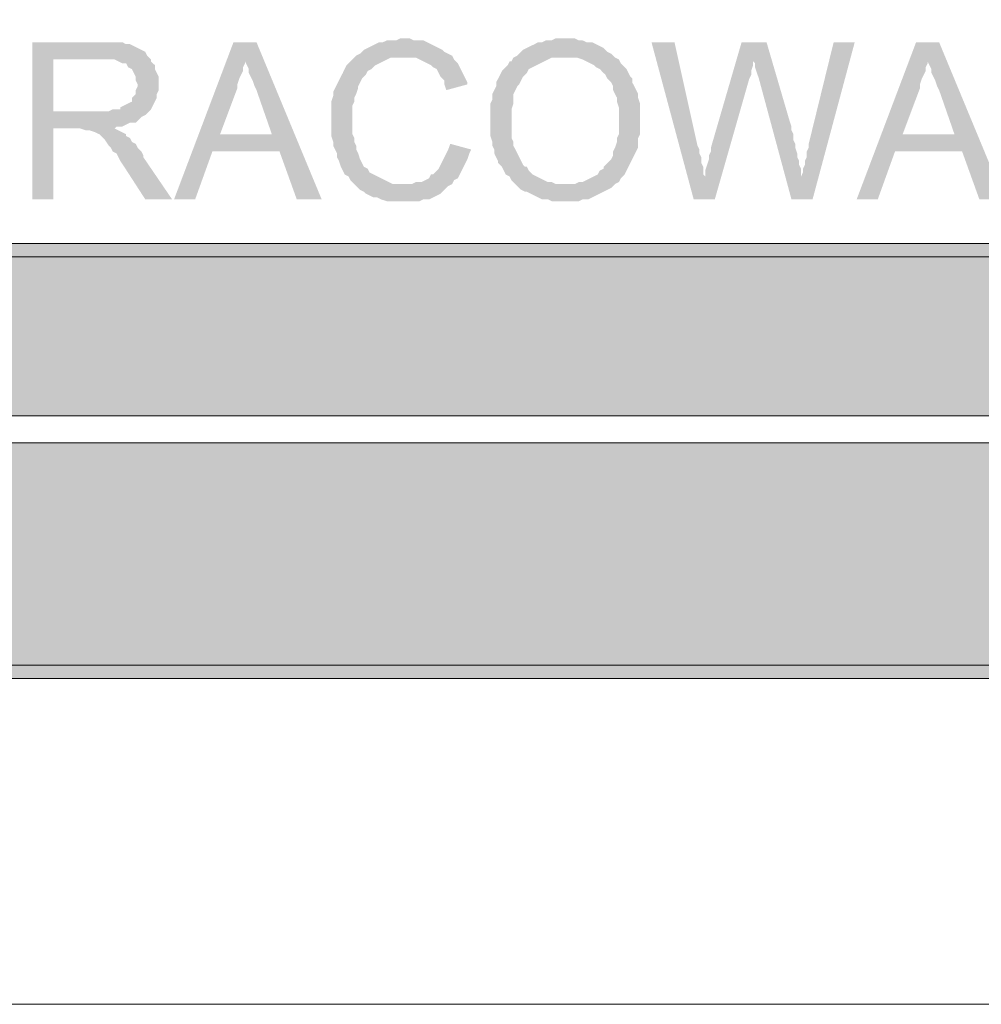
# Model space of a CAD drawing. Header units: millimetres. Extents: x -1147 to 4913, y -2332 to 921.
# Tile 95 of 119: x 4450 to 4556, y -2332 to -2223. Entities that reach past the tile are written whole.
import ezdxf

# ---------------------------------------------------------------- set-up
doc = ezdxf.new("R2010")
doc.units = ezdxf.units.MM
doc.header["$LTSCALE"] = 0.2
doc.layers.add('C00-00-00', color=7, linetype='Continuous')
doc.layers.add('CF7-FB-F5', color=7, linetype='Continuous', true_color=0xf7fbf5)

msp = doc.modelspace()

# ---------------------------------------------------------------- hatches: boundary and pattern name
at = {"layer": 'C00-00-00'}
h = msp.add_hatch(color=256, dxfattribs=at)
h.dxf.hatch_style = 2
h.paths.add_polyline_path([(4492.376, -2224.823), (4491.742, -2224.823), (4491.321, -2225.036), (4490.261, -2225.036), (4489.836, -2225.246), (4489.414, -2225.246), (4488.993, -2225.459), (4488.568, -2225.67), (4488.146, -2225.882), (4487.721, -2226.093), (4487.296, -2226.517), (4486.874, -2226.728), (4486.449, -2227.151), (4486.236, -2227.364), (4485.815, -2227.787), (4485.602, -2228.21), (4485.394, -2228.634), (4485.181, -2229.057), (4484.968, -2229.481), (4484.755, -2229.903), (4484.547, -2230.326), (4484.334, -2230.749), (4484.334, -2231.173), (4484.121, -2231.809), (4484.121, -2235.618), (4484.334, -2236.254), (4484.334, -2236.678), (4484.547, -2237.099), (4484.755, -2237.523), (4484.755, -2237.946), (4484.968, -2238.369), (4485.181, -2239.006), (4485.394, -2239.429), (4485.602, -2239.852), (4486.028, -2240.063), (4486.236, -2240.487), (4486.662, -2240.91), (4486.874, -2241.121), (4492.167, -2240.91), (4490.895, -2240.91), (4490.474, -2240.698), (4490.048, -2240.487), (4489.627, -2240.274), (4489.202, -2240.063), (4488.78, -2239.852), (4488.355, -2239.64), (4488.146, -2239.217), (4487.721, -2239.006), (4487.508, -2238.582), (4487.296, -2238.159), (4487.087, -2237.523), (4486.874, -2237.099), (4486.874, -2236.678), (4486.662, -2236.254), (4486.662, -2235.83), (4486.449, -2235.407), (4486.449, -2233.714), (4486.449, -2232.232), (4486.662, -2231.809), (4486.662, -2231.385), (4486.874, -2230.962), (4487.087, -2230.326), (4487.087, -2230.115), (4487.296, -2229.692), (4487.508, -2229.268), (4487.934, -2228.845), (4488.146, -2228.421), (4488.568, -2228.21), (4488.993, -2227.787), (4489.414, -2227.575), (4489.836, -2227.364), (4490.261, -2227.151), (4490.683, -2226.94), (4492.167, -2226.94), (4497.456, -2226.728), (4497.035, -2226.517), (4496.61, -2226.304), (4496.397, -2226.093), (4495.976, -2225.882), (4495.55, -2225.67), (4495.129, -2225.459), (4494.703, -2225.246), (4494.282, -2225.036), (4493.223, -2225.036), (4492.801, -2224.823)])
h = msp.add_hatch(color=256, dxfattribs=at)
h.dxf.hatch_style = 2
h.paths.add_polyline_path([(4509.945, -2224.823), (4508.888, -2224.823), (4508.464, -2225.036), (4507.828, -2225.036), (4507.405, -2225.246), (4506.981, -2225.246), (4506.56, -2225.459), (4506.136, -2225.67), (4505.713, -2225.882), (4505.289, -2226.093), (4505.077, -2226.304), (4504.654, -2226.728), (4509.945, -2226.94), (4511.216, -2226.94), (4511.85, -2227.151), (4512.273, -2227.364), (4512.697, -2227.575), (4513.121, -2227.787), (4513.333, -2227.998), (4513.756, -2228.21), (4514.178, -2228.634), (4514.391, -2228.845), (4514.602, -2229.268), (4515.025, -2229.692), (4515.238, -2230.115), (4515.238, -2230.539), (4515.448, -2230.962), (4515.661, -2231.385), (4515.661, -2231.809), (4515.872, -2232.443), (4515.872, -2235.407), (4515.661, -2235.83), (4515.661, -2236.254), (4515.448, -2236.888), (4515.238, -2237.312), (4515.238, -2237.735), (4515.025, -2238.159), (4514.814, -2238.369), (4514.391, -2238.793), (4514.178, -2239.006), (4514.178, -2239.217), (4513.756, -2239.429), (4513.544, -2239.852), (4513.121, -2240.063), (4512.697, -2240.274), (4512.273, -2240.487), (4511.85, -2240.698), (4511.427, -2240.698), (4511.003, -2240.91), (4509.945, -2240.91), (4515.448, -2240.91), (4515.872, -2240.698), (4516.084, -2240.274), (4516.508, -2239.852), (4516.719, -2239.429), (4516.931, -2239.006), (4517.142, -2238.582), (4517.353, -2238.159), (4517.566, -2237.735), (4517.777, -2237.312), (4517.989, -2236.888), (4517.989, -2235.83), (4518.2, -2235.407), (4518.2, -2232.02), (4517.989, -2231.385), (4517.989, -2230.962), (4517.777, -2230.539), (4517.566, -2230.115), (4517.353, -2229.692), (4517.353, -2229.268), (4517.142, -2229.057), (4516.931, -2228.634), (4516.719, -2228.21), (4516.508, -2227.998), (4516.084, -2227.575), (4515.872, -2227.151), (4515.448, -2226.94), (4515.025, -2226.517), (4514.602, -2226.304), (4514.391, -2226.093), (4514.178, -2225.882), (4513.756, -2225.67), (4513.333, -2225.459), (4512.909, -2225.246), (4512.273, -2225.246), (4511.85, -2225.036), (4511.427, -2225.036), (4511.003, -2224.823), (4510.369, -2224.823)])
h = msp.add_hatch(color=256, dxfattribs=at)
h.dxf.hatch_style = 2
h.paths.add_polyline_path([(4458.932, -2225.246), (4451.103, -2225.246), (4451.103, -2242.604), (4453.43, -2242.604), (4453.43, -2234.771), (4460.204, -2234.771), (4460.417, -2234.56), (4461.051, -2234.56), (4461.472, -2234.348), (4461.898, -2234.137), (4462.532, -2234.137), (4462.744, -2233.924), (4463.166, -2233.501), (4463.591, -2233.29), (4463.804, -2233.079), (4453.43, -2232.867), (4453.43, -2227.151), (4458.932, -2227.151), (4463.804, -2226.728), (4463.591, -2226.304), (4463.166, -2226.093), (4462.744, -2225.882), (4462.319, -2225.67), (4461.898, -2225.459), (4461.472, -2225.459), (4461.051, -2225.246), (4459.358, -2225.246)])
h = msp.add_hatch(color=256, dxfattribs=at)
h.dxf.hatch_style = 2
h.paths.add_polyline_path([(4475.867, -2225.246), (4473.327, -2225.246), (4466.765, -2242.604), (4469.093, -2242.604), (4470.999, -2237.312), (4478.407, -2237.312), (4471.846, -2235.407), (4473.752, -2230.326), (4473.752, -2229.903), (4473.961, -2229.268), (4474.173, -2228.845), (4474.386, -2228.421), (4474.386, -2227.998), (4474.599, -2227.575), (4474.599, -2226.94)])
h = msp.add_hatch(color=256, dxfattribs=at)
h.dxf.hatch_style = 2
h.paths.add_polyline_path([(4475.867, -2225.246), (4474.599, -2226.94), (4474.599, -2227.364), (4474.807, -2227.787), (4475.02, -2228.21), (4475.02, -2228.634), (4475.233, -2229.057), (4475.441, -2229.481), (4475.654, -2230.115), (4475.867, -2230.539), (4477.56, -2235.407), (4471.846, -2235.407), (4478.407, -2237.312), (4480.313, -2242.604), (4483.062, -2242.604)])
h = msp.add_hatch(color=256, dxfattribs=at)
h.dxf.hatch_style = 2
h.paths.add_polyline_path([(4522.011, -2225.246), (4519.47, -2225.246), (4524.128, -2242.604), (4525.396, -2240.063), (4525.186, -2239.852), (4525.186, -2239.006), (4524.973, -2238.582), (4524.973, -2237.946), (4524.762, -2237.523), (4524.762, -2237.099), (4524.55, -2236.678)])
h = msp.add_hatch(color=256, dxfattribs=at)
h.dxf.hatch_style = 2
h.paths.add_polyline_path([(4532.17, -2225.246), (4529.418, -2225.246), (4526.033, -2236.888), (4526.033, -2237.312), (4525.82, -2237.735), (4525.82, -2238.159), (4525.609, -2238.793), (4525.396, -2239.429), (4525.396, -2240.063), (4524.128, -2242.604), (4526.456, -2242.604), (4530.265, -2229.268), (4530.478, -2228.845), (4530.478, -2228.421), (4530.689, -2227.787), (4530.689, -2227.364)])
h = msp.add_hatch(color=256, dxfattribs=at)
h.dxf.hatch_style = 2
h.paths.add_polyline_path([(4532.17, -2225.246), (4530.689, -2227.364), (4530.901, -2227.575), (4530.901, -2227.998), (4531.112, -2228.634), (4531.325, -2229.268), (4534.922, -2242.604), (4535.981, -2240.063), (4535.981, -2239.217), (4535.768, -2238.793), (4535.768, -2238.369), (4535.557, -2237.946), (4535.557, -2237.523), (4535.345, -2236.888), (4535.345, -2236.465), (4535.134, -2236.042), (4535.134, -2235.407), (4534.922, -2234.984), (4534.922, -2234.56), (4534.711, -2233.924)])
h = msp.add_hatch(color=256, dxfattribs=at)
h.dxf.hatch_style = 2
h.paths.add_polyline_path([(4541.907, -2225.246), (4539.579, -2225.246), (4536.828, -2236.465), (4536.828, -2236.888), (4536.615, -2237.312), (4536.615, -2237.946), (4536.404, -2238.369), (4536.404, -2238.793), (4536.192, -2239.217), (4536.192, -2239.64), (4535.981, -2240.063), (4534.922, -2242.604), (4537.251, -2242.604)])
h = msp.add_hatch(color=256, dxfattribs=at)
h.dxf.hatch_style = 2
h.paths.add_polyline_path([(4551.221, -2225.246), (4548.68, -2225.246), (4542.118, -2242.604), (4544.448, -2242.604), (4546.352, -2237.312), (4553.76, -2237.312), (4547.199, -2235.407), (4549.104, -2230.326), (4549.104, -2229.903), (4549.315, -2229.268), (4549.528, -2228.845), (4549.738, -2228.421), (4549.738, -2227.998), (4549.951, -2227.575), (4549.951, -2226.94)])
h = msp.add_hatch(color=256, dxfattribs=at)
h.dxf.hatch_style = 2
h.paths.add_polyline_path([(4551.221, -2225.246), (4549.951, -2226.94), (4549.951, -2227.364), (4550.162, -2227.787), (4550.374, -2228.21), (4550.374, -2228.634), (4550.585, -2229.057), (4550.798, -2229.481), (4551.009, -2230.115), (4551.221, -2230.539), (4552.913, -2235.407), (4547.199, -2235.407), (4553.76, -2237.312), (4555.666, -2242.604), (4558.418, -2242.604)])
h = msp.add_hatch(color=256, dxfattribs=at)
h.dxf.hatch_style = 2
h.paths.add_polyline_path([(4463.804, -2226.728), (4458.932, -2227.151), (4460.204, -2227.151), (4460.63, -2227.364), (4461.051, -2227.575), (4461.472, -2227.575), (4461.685, -2227.998), (4462.11, -2228.21), (4462.319, -2228.634), (4462.532, -2229.057), (4462.532, -2229.481), (4462.744, -2229.903), (4462.744, -2230.115), (4462.532, -2230.539), (4462.532, -2230.962), (4462.11, -2231.385), (4462.11, -2231.809), (4461.685, -2232.02), (4461.264, -2232.232), (4460.838, -2232.443), (4460.838, -2232.656), (4459.992, -2232.656), (4459.57, -2232.867), (4453.43, -2232.867), (4463.804, -2233.079), (4464.225, -2232.656), (4464.438, -2232.232), (4464.651, -2231.809), (4464.859, -2231.385), (4464.859, -2230.962), (4465.072, -2230.539), (4465.072, -2229.057), (4464.859, -2228.634), (4464.651, -2228.21), (4464.651, -2227.787), (4464.225, -2227.364), (4464.225, -2227.151)])
h = msp.add_hatch(color=256, dxfattribs=at)
h.dxf.hatch_style = 2
h.paths.add_polyline_path([(4497.456, -2226.728), (4492.167, -2226.94), (4493.435, -2226.94), (4493.857, -2227.151), (4494.282, -2227.364), (4494.703, -2227.575), (4495.129, -2227.787), (4495.342, -2227.998), (4495.763, -2228.21), (4495.976, -2228.634), (4496.188, -2229.057), (4496.61, -2229.481), (4496.61, -2229.903), (4496.822, -2230.539), (4499.15, -2229.903), (4499.15, -2229.692), (4498.941, -2229.268), (4498.729, -2228.845), (4498.516, -2228.421), (4498.303, -2227.998), (4498.094, -2227.575), (4497.669, -2227.151)])
h = msp.add_hatch(color=256, dxfattribs=at)
h.dxf.hatch_style = 2
h.paths.add_polyline_path([(4504.654, -2226.728), (4504.23, -2226.94), (4504.018, -2227.364), (4503.805, -2227.364), (4503.596, -2227.787), (4503.171, -2228.21), (4502.962, -2228.421), (4502.749, -2228.845), (4502.537, -2229.268), (4502.324, -2229.692), (4502.324, -2230.115), (4502.115, -2230.539), (4501.903, -2230.962), (4501.903, -2231.596), (4501.69, -2232.02), (4501.69, -2235.618), (4501.903, -2236.254), (4501.903, -2236.678), (4502.115, -2237.099), (4502.115, -2237.523), (4502.324, -2237.946), (4502.537, -2238.369), (4502.537, -2238.582), (4502.962, -2239.006), (4503.171, -2239.429), (4503.383, -2239.852), (4503.805, -2240.063), (4504.018, -2240.487), (4504.443, -2240.91), (4504.654, -2241.121), (4505.077, -2241.544), (4505.5, -2241.757), (4505.713, -2241.757), (4506.136, -2241.968), (4506.56, -2242.181), (4506.981, -2242.391), (4507.405, -2242.604), (4508.041, -2242.604), (4508.464, -2242.815), (4511.427, -2242.815), (4511.85, -2242.604), (4512.486, -2242.604), (4512.909, -2242.391), (4513.333, -2242.181), (4513.756, -2241.968), (4514.178, -2241.757), (4514.602, -2241.544), (4515.025, -2241.333), (4515.448, -2240.91), (4508.888, -2240.91), (4508.464, -2240.698), (4508.041, -2240.698), (4507.618, -2240.487), (4507.194, -2240.274), (4506.77, -2240.063), (4506.347, -2239.852), (4505.924, -2239.429), (4505.713, -2239.006), (4505.5, -2239.006), (4505.289, -2238.793), (4505.077, -2238.369), (4504.866, -2237.946), (4504.654, -2237.523), (4504.443, -2237.099), (4504.23, -2236.678), (4504.23, -2236.254), (4504.018, -2235.83), (4504.018, -2232.656), (4504.23, -2232.02), (4504.23, -2230.962), (4504.443, -2230.539), (4504.654, -2230.115), (4504.866, -2229.903), (4505.077, -2229.481), (4505.289, -2229.057), (4505.5, -2228.845), (4505.713, -2228.634), (4505.924, -2228.21), (4506.347, -2227.998), (4506.77, -2227.787), (4507.194, -2227.575), (4507.618, -2227.364), (4508.041, -2227.151), (4508.464, -2226.94), (4509.945, -2226.94)])
h = msp.add_hatch(color=256, dxfattribs=at)
h.dxf.hatch_style = 2
h.paths.add_polyline_path([(4460.204, -2234.771), (4456.183, -2234.771), (4456.392, -2234.771), (4457.03, -2234.984), (4457.451, -2234.984), (4458.085, -2235.195), (4458.511, -2235.407), (4458.932, -2235.83), (4459.145, -2236.042), (4459.57, -2236.678), (4459.783, -2236.888), (4459.992, -2237.312), (4460.417, -2237.523), (4460.63, -2237.946), (4460.838, -2238.369), (4461.264, -2239.006), (4463.591, -2242.604), (4466.553, -2242.604), (4463.378, -2237.946), (4463.378, -2237.735), (4463.166, -2237.312), (4462.744, -2236.888), (4462.532, -2236.465), (4462.11, -2236.254), (4461.898, -2235.83), (4461.472, -2235.618), (4461.472, -2235.407), (4461.051, -2235.195), (4460.63, -2234.984)])
h = msp.add_hatch(color=256, dxfattribs=at)
h.dxf.hatch_style = 2
h.paths.add_polyline_path([(4497.248, -2236.465), (4497.035, -2237.099), (4496.822, -2237.523), (4496.61, -2237.946), (4496.397, -2238.369), (4496.188, -2238.793), (4495.976, -2239.217), (4495.763, -2239.429), (4495.342, -2239.852), (4495.129, -2239.852), (4494.916, -2240.274), (4494.495, -2240.487), (4494.069, -2240.698), (4493.435, -2240.698), (4493.01, -2240.91), (4492.167, -2240.91), (4486.874, -2241.121), (4487.296, -2241.544), (4487.721, -2241.757), (4487.934, -2241.968), (4488.355, -2242.181), (4488.78, -2242.391), (4489.202, -2242.391), (4489.627, -2242.604), (4490.261, -2242.815), (4493.857, -2242.815), (4494.282, -2242.604), (4494.916, -2242.604), (4495.342, -2242.391), (4495.763, -2242.181), (4496.188, -2241.968), (4496.397, -2241.757), (4496.822, -2241.333), (4497.035, -2241.121), (4497.456, -2240.91), (4497.669, -2240.487), (4498.094, -2240.274), (4498.303, -2239.852), (4498.516, -2239.429), (4498.729, -2239.006), (4498.941, -2238.582), (4499.15, -2238.159), (4499.363, -2237.523), (4499.575, -2237.099)])
h = msp.add_hatch(color=256, dxfattribs=at)
h.dxf.hatch_style = 2
h.paths.add_polyline_path([(4061.847, -2247.471), (4061.847, -2248.954), (4876.764, -2248.954)])
h = msp.add_hatch(color=256, dxfattribs=at)
h.dxf.hatch_style = 2
h.paths.add_polyline_path([(4061.847, -2247.471), (4876.764, -2247.471), (4876.764, -2248.954)])
h = msp.add_hatch(color=256, dxfattribs=at)
h.dxf.hatch_style = 2
h.paths.add_polyline_path([(4063.328, -2248.954), (4063.328, -2266.522), (4875.282, -2266.522)])
h = msp.add_hatch(color=256, dxfattribs=at)
h.dxf.hatch_style = 2
h.paths.add_polyline_path([(4063.328, -2248.954), (4875.282, -2248.954), (4875.282, -2266.522)])
h = msp.add_hatch(color=256, dxfattribs=at)
h.dxf.hatch_style = 2
h.paths.add_polyline_path([(4063.328, -2269.485), (4063.328, -2294.039), (4875.282, -2294.039)])
h = msp.add_hatch(color=256, dxfattribs=at)
h.dxf.hatch_style = 2
h.paths.add_polyline_path([(4063.328, -2269.485), (4875.282, -2269.485), (4875.282, -2294.039)])
h = msp.add_hatch(color=256, dxfattribs=at)
h.dxf.hatch_style = 2
h.paths.add_polyline_path([(4061.847, -2294.039), (4061.847, -2295.52), (4876.764, -2295.52)])
h = msp.add_hatch(color=256, dxfattribs=at)
h.dxf.hatch_style = 2
h.paths.add_polyline_path([(4061.847, -2294.039), (4876.764, -2294.039), (4876.764, -2295.52)])
at = {"layer": 'CF7-FB-F5'}
h = msp.add_hatch(color=256, dxfattribs=at)
h.dxf.hatch_style = 2
h.paths.add_polyline_path([(4510.369, -2251.916), (4510.369, -2250.435), (4508.464, -2250.435), (4508.464, -2251.916)])
h = msp.add_hatch(color=256, dxfattribs=at)
h.dxf.hatch_style = 2
h.paths.add_polyline_path([(4464.438, -2252.34), (4459.992, -2252.34), (4459.992, -2261.441), (4465.919, -2261.441), (4466.131, -2261.23), (4466.765, -2261.23), (4467.187, -2261.019), (4467.399, -2261.019), (4467.612, -2260.807), (4467.825, -2260.807), (4468.033, -2260.596), (4468.246, -2260.383), (4461.685, -2260.383), (4461.685, -2257.208), (4468.033, -2257.208), (4467.825, -2256.997), (4467.612, -2256.997), (4467.399, -2256.785), (4466.978, -2256.785), (4466.765, -2256.574), (4466.978, -2256.574), (4467.187, -2256.361), (4461.685, -2256.15), (4461.685, -2253.399), (4467.825, -2253.399), (4467.612, -2253.186), (4467.399, -2253.186), (4467.187, -2252.975), (4466.978, -2252.763), (4466.553, -2252.763), (4466.34, -2252.552), (4465.072, -2252.552), (4464.859, -2252.34)])
h = msp.add_hatch(color=256, dxfattribs=at)
h.dxf.hatch_style = 2
h.paths.add_polyline_path([(4476.288, -2252.34), (4470.999, -2252.34), (4470.999, -2261.441), (4472.48, -2261.441), (4472.48, -2257.421), (4477.135, -2257.421), (4477.348, -2257.208), (4477.986, -2257.208), (4478.407, -2256.997), (4478.832, -2256.997), (4479.254, -2256.785), (4479.466, -2256.574), (4479.679, -2256.574), (4479.679, -2256.361), (4472.48, -2256.361), (4472.48, -2253.399), (4476.288, -2253.399), (4479.679, -2253.186), (4479.466, -2252.975), (4479.041, -2252.975), (4478.832, -2252.763), (4478.62, -2252.763), (4478.407, -2252.552), (4477.348, -2252.552), (4476.926, -2252.34), (4476.713, -2252.34)])
h = msp.add_hatch(color=256, dxfattribs=at)
h.dxf.hatch_style = 2
h.paths.add_polyline_path([(4479.679, -2253.186), (4476.288, -2253.399), (4477.135, -2253.399), (4477.348, -2253.61), (4477.986, -2253.61), (4478.194, -2253.823), (4478.407, -2254.033), (4478.62, -2254.246), (4478.62, -2254.457), (4478.832, -2254.668), (4478.832, -2255.304), (4478.62, -2255.514), (4478.407, -2255.727), (4478.194, -2255.938), (4477.773, -2256.15), (4477.56, -2256.15), (4477.348, -2256.361), (4472.48, -2256.361), (4479.888, -2256.361), (4479.888, -2256.15), (4480.1, -2255.938), (4480.313, -2255.727), (4480.313, -2254.246), (4480.1, -2254.033), (4480.1, -2253.823), (4479.888, -2253.61), (4479.888, -2253.399)])
h = msp.add_hatch(color=256, dxfattribs=at)
h.dxf.hatch_style = 2
h.paths.add_polyline_path([(4487.721, -2252.34), (4486.028, -2252.34), (4481.581, -2261.441), (4483.062, -2261.441), (4484.547, -2258.689), (4489.414, -2258.689), (4484.968, -2257.632), (4486.236, -2255.091), (4486.236, -2254.88), (4486.449, -2254.668), (4486.449, -2254.246), (4486.662, -2254.033), (4486.662, -2253.61), (4486.874, -2253.399)])
h = msp.add_hatch(color=256, dxfattribs=at)
h.dxf.hatch_style = 2
h.paths.add_polyline_path([(4487.721, -2252.34), (4486.874, -2253.399), (4486.874, -2253.823), (4487.087, -2254.033), (4487.087, -2254.246), (4487.296, -2254.457), (4487.296, -2254.668), (4487.508, -2254.88), (4487.721, -2255.304), (4488.78, -2257.632), (4484.968, -2257.632), (4489.414, -2258.689), (4490.683, -2261.441), (4492.376, -2261.441)])
h = msp.add_hatch(color=256, dxfattribs=at)
h.dxf.hatch_style = 2
h.paths.add_polyline_path([(4495.342, -2252.34), (4493.648, -2252.34), (4493.648, -2261.441), (4495.129, -2261.441), (4495.129, -2254.457)])
h = msp.add_hatch(color=256, dxfattribs=at)
h.dxf.hatch_style = 2
h.paths.add_polyline_path([(4495.342, -2252.34), (4495.129, -2254.457), (4501.269, -2261.441), (4501.477, -2259.536)])
h = msp.add_hatch(color=256, dxfattribs=at)
h.dxf.hatch_style = 2
h.paths.add_polyline_path([(4502.962, -2252.34), (4501.477, -2252.34), (4501.477, -2259.536), (4501.269, -2261.441), (4502.962, -2261.441)])
h = msp.add_hatch(color=256, dxfattribs=at)
h.dxf.hatch_style = 2
h.paths.add_polyline_path([(4513.544, -2252.34), (4505.289, -2252.34), (4505.289, -2253.399), (4511.85, -2253.399), (4511.639, -2253.61), (4511.427, -2253.823), (4511.216, -2254.033), (4511.003, -2254.246), (4510.792, -2254.246), (4510.58, -2254.457), (4504.654, -2260.383), (4504.654, -2261.441), (4513.756, -2261.441), (4513.756, -2260.383), (4506.347, -2260.383), (4506.981, -2259.749), (4513.544, -2253.399)])
h = msp.add_hatch(color=256, dxfattribs=at)
h.dxf.hatch_style = 2
h.paths.add_polyline_path([(4520.317, -2252.34), (4518.623, -2252.34), (4514.178, -2261.441), (4515.872, -2261.441), (4517.142, -2258.689), (4522.011, -2258.689), (4517.566, -2257.632), (4518.836, -2255.091), (4519.047, -2254.88), (4519.047, -2254.668), (4519.26, -2254.246), (4519.26, -2253.823), (4519.47, -2253.61), (4519.47, -2253.399)])
h = msp.add_hatch(color=256, dxfattribs=at)
h.dxf.hatch_style = 2
h.paths.add_polyline_path([(4520.317, -2252.34), (4519.47, -2253.399), (4519.47, -2253.61), (4519.683, -2253.823), (4519.683, -2254.033), (4519.894, -2254.246), (4519.894, -2254.457), (4520.106, -2254.668), (4520.106, -2254.88), (4520.317, -2255.304), (4521.587, -2257.632), (4517.566, -2257.632), (4522.011, -2258.689), (4523.492, -2261.441), (4525.186, -2261.441)])
h = msp.add_hatch(color=256, dxfattribs=at)
h.dxf.hatch_style = 2
h.paths.add_polyline_path([(4467.825, -2253.399), (4464.012, -2253.399), (4464.651, -2253.399), (4464.859, -2253.61), (4465.706, -2253.61), (4466.131, -2253.823), (4466.34, -2253.823), (4466.553, -2254.033), (4466.553, -2254.246), (4466.765, -2254.457), (4466.765, -2254.88), (4466.765, -2255.304), (4466.553, -2255.514), (4466.553, -2255.727), (4466.34, -2255.727), (4466.131, -2255.938), (4465.919, -2255.938), (4465.493, -2256.15), (4461.685, -2256.15), (4467.187, -2256.361), (4467.612, -2256.15), (4467.825, -2255.938), (4467.825, -2255.727), (4468.033, -2255.727), (4468.033, -2255.514), (4468.246, -2255.304), (4468.246, -2254.668), (4468.246, -2254.246), (4468.033, -2254.033), (4468.033, -2253.823), (4467.825, -2253.61)])
h = msp.add_hatch(color=256, dxfattribs=at)
h.dxf.hatch_style = 2
h.paths.add_polyline_path([(4528.148, -2256.15), (4528.148, -2254.88), (4526.667, -2254.88), (4526.667, -2256.15)])
h = msp.add_hatch(color=256, dxfattribs=at)
h.dxf.hatch_style = 2
h.paths.add_polyline_path([(4468.033, -2257.208), (4464.225, -2257.208), (4465.072, -2257.208), (4465.493, -2257.421), (4466.131, -2257.421), (4466.553, -2257.632), (4466.765, -2257.843), (4466.978, -2257.843), (4466.978, -2258.055), (4467.187, -2258.266), (4467.187, -2258.902), (4467.187, -2259.325), (4466.978, -2259.536), (4466.978, -2259.749), (4466.765, -2259.96), (4466.34, -2260.172), (4465.919, -2260.172), (4465.493, -2260.383), (4461.685, -2260.383), (4468.246, -2260.383), (4468.459, -2260.172), (4468.459, -2259.96), (4468.672, -2259.749), (4468.672, -2259.536), (4468.884, -2259.325), (4468.884, -2258.266), (4468.672, -2258.055), (4468.672, -2257.843), (4468.459, -2257.632), (4468.246, -2257.421)])
h = msp.add_hatch(color=256, dxfattribs=at)
h.dxf.hatch_style = 2
h.paths.add_polyline_path([(4477.135, -2257.421), (4474.386, -2257.421), (4475.441, -2257.421), (4475.654, -2257.632), (4475.867, -2257.632), (4476.079, -2257.843), (4476.288, -2257.843), (4476.501, -2258.055), (4476.713, -2258.266), (4476.926, -2258.479), (4477.135, -2258.689), (4477.135, -2258.902), (4477.348, -2259.113), (4477.56, -2259.325), (4477.773, -2259.536), (4479.466, -2261.441), (4481.373, -2261.441), (4479.254, -2258.902), (4479.041, -2258.689), (4478.832, -2258.479), (4478.62, -2258.266), (4478.407, -2258.055), (4478.194, -2257.843), (4477.986, -2257.843), (4477.986, -2257.632), (4477.773, -2257.632), (4477.348, -2257.421)])
h = msp.add_hatch(color=256, dxfattribs=at)
h.dxf.hatch_style = 2
h.paths.add_polyline_path([(4528.148, -2261.441), (4528.148, -2260.172), (4526.667, -2260.172), (4526.667, -2261.441)])
h = msp.add_hatch(color=256, dxfattribs=at)
h.dxf.hatch_style = 2
h.paths.add_polyline_path([(4511.85, -2272.66), (4511.216, -2272.66), (4510.792, -2272.872), (4509.734, -2272.872), (4509.311, -2273.083), (4508.888, -2273.083), (4508.464, -2273.295), (4508.041, -2273.506), (4507.618, -2273.719), (4507.194, -2273.93), (4506.77, -2274.353), (4506.347, -2274.566), (4505.924, -2274.989), (4505.713, -2275.2), (4505.289, -2275.624), (4505.077, -2276.047), (4504.866, -2276.47), (4504.654, -2276.894), (4504.443, -2277.317), (4504.23, -2277.74), (4504.018, -2278.164), (4503.805, -2278.588), (4503.805, -2279.009), (4503.596, -2279.645), (4503.596, -2283.454), (4503.805, -2284.091), (4503.805, -2284.514), (4504.018, -2284.937), (4504.23, -2285.361), (4504.23, -2285.784), (4504.443, -2286.206), (4504.654, -2286.842), (4504.866, -2287.266), (4505.077, -2287.689), (4505.5, -2287.9), (4505.713, -2288.323), (4506.136, -2288.747), (4506.347, -2288.959), (4511.639, -2288.747), (4510.369, -2288.747), (4509.945, -2288.536), (4509.522, -2288.323), (4509.099, -2288.112), (4508.675, -2287.9), (4508.252, -2287.689), (4507.828, -2287.476), (4507.618, -2287.053), (4507.194, -2286.842), (4506.981, -2286.418), (4506.77, -2285.995), (4506.56, -2285.361), (4506.347, -2284.937), (4506.347, -2284.514), (4506.136, -2284.091), (4506.136, -2283.667), (4505.924, -2283.244), (4505.924, -2281.55), (4505.924, -2280.069), (4506.136, -2279.645), (4506.136, -2279.222), (4506.347, -2278.798), (4506.56, -2278.164), (4506.56, -2277.952), (4506.77, -2277.528), (4506.981, -2277.105), (4507.405, -2276.681), (4507.618, -2276.258), (4508.041, -2276.047), (4508.464, -2275.624), (4508.888, -2275.411), (4509.311, -2275.2), (4509.734, -2274.989), (4510.158, -2274.776), (4511.639, -2274.776), (4516.931, -2274.566), (4516.508, -2274.353), (4516.084, -2274.142), (4515.872, -2273.93), (4515.448, -2273.719), (4515.025, -2273.506), (4514.602, -2273.295), (4514.178, -2273.083), (4513.756, -2272.872), (4512.697, -2272.872), (4512.273, -2272.66)])
h = msp.add_hatch(color=256, dxfattribs=at)
h.dxf.hatch_style = 2
h.paths.add_polyline_path([(4477.773, -2273.083), (4475.233, -2273.083), (4468.672, -2290.44), (4470.999, -2290.44), (4472.905, -2285.148), (4480.313, -2285.148), (4473.752, -2283.244), (4475.654, -2278.164), (4475.654, -2277.74), (4475.867, -2277.105), (4476.079, -2276.681), (4476.288, -2276.258), (4476.288, -2275.834), (4476.501, -2275.411), (4476.501, -2274.776)])
h = msp.add_hatch(color=256, dxfattribs=at)
h.dxf.hatch_style = 2
h.paths.add_polyline_path([(4477.773, -2273.083), (4476.501, -2274.776), (4476.501, -2275.2), (4476.713, -2275.624), (4476.926, -2276.047), (4476.926, -2276.47), (4477.135, -2276.894), (4477.348, -2277.317), (4477.56, -2277.952), (4477.773, -2278.375), (4479.466, -2283.244), (4473.752, -2283.244), (4480.313, -2285.148), (4482.219, -2290.44), (4484.968, -2290.44)])
h = msp.add_hatch(color=256, dxfattribs=at)
h.dxf.hatch_style = 2
h.paths.add_polyline_path([(4494.495, -2273.083), (4486.662, -2273.083), (4486.662, -2290.44), (4488.993, -2290.44), (4488.993, -2282.608), (4495.763, -2282.608), (4495.976, -2282.397), (4496.61, -2282.397), (4497.035, -2282.186), (4497.456, -2281.973), (4498.094, -2281.973), (4498.303, -2281.762), (4498.729, -2281.339), (4499.15, -2281.127), (4499.363, -2280.916), (4488.993, -2280.703), (4488.993, -2274.989), (4494.495, -2274.989), (4499.363, -2274.566), (4499.15, -2274.142), (4498.729, -2273.93), (4498.303, -2273.719), (4497.882, -2273.506), (4497.456, -2273.295), (4497.035, -2273.295), (4496.61, -2273.083), (4494.916, -2273.083)])
h = msp.add_hatch(color=256, dxfattribs=at)
h.dxf.hatch_style = 2
h.paths.add_polyline_path([(4499.363, -2274.566), (4494.495, -2274.989), (4495.763, -2274.989), (4496.188, -2275.2), (4496.61, -2275.411), (4497.035, -2275.411), (4497.248, -2275.834), (4497.669, -2276.047), (4497.882, -2276.47), (4498.094, -2276.894), (4498.094, -2277.317), (4498.303, -2277.74), (4498.303, -2277.952), (4498.094, -2278.375), (4498.094, -2278.798), (4497.669, -2279.222), (4497.669, -2279.645), (4497.248, -2279.856), (4496.822, -2280.069), (4496.397, -2280.279), (4496.397, -2280.492), (4495.55, -2280.492), (4495.129, -2280.703), (4488.993, -2280.703), (4499.363, -2280.916), (4499.784, -2280.492), (4499.997, -2280.069), (4500.209, -2279.645), (4500.422, -2279.222), (4500.422, -2278.798), (4500.631, -2278.375), (4500.631, -2276.894), (4500.422, -2276.47), (4500.209, -2276.047), (4500.209, -2275.624), (4499.784, -2275.2), (4499.784, -2274.989)])
h = msp.add_hatch(color=256, dxfattribs=at)
h.dxf.hatch_style = 2
h.paths.add_polyline_path([(4516.931, -2274.566), (4511.639, -2274.776), (4512.909, -2274.776), (4513.333, -2274.989), (4513.756, -2275.2), (4514.178, -2275.411), (4514.602, -2275.624), (4514.814, -2275.834), (4515.238, -2276.047), (4515.448, -2276.47), (4515.661, -2276.894), (4516.084, -2277.317), (4516.084, -2277.74), (4516.295, -2278.375), (4518.623, -2277.74), (4518.623, -2277.528), (4518.412, -2277.105), (4518.2, -2276.681), (4517.989, -2276.258), (4517.777, -2275.834), (4517.566, -2275.411), (4517.142, -2274.989)])
h = msp.add_hatch(color=256, dxfattribs=at)
h.dxf.hatch_style = 2
h.paths.add_polyline_path([(4495.763, -2282.608), (4491.742, -2282.608), (4491.955, -2282.608), (4492.589, -2282.82), (4493.01, -2282.82), (4493.648, -2283.031), (4494.069, -2283.244), (4494.495, -2283.667), (4494.703, -2283.878), (4495.129, -2284.514), (4495.342, -2284.725), (4495.55, -2285.148), (4495.976, -2285.361), (4496.188, -2285.784), (4496.397, -2286.206), (4496.822, -2286.842), (4499.15, -2290.44), (4502.115, -2290.44), (4498.941, -2285.784), (4498.941, -2285.572), (4498.729, -2285.148), (4498.303, -2284.725), (4498.094, -2284.301), (4497.669, -2284.091), (4497.456, -2283.667), (4497.035, -2283.454), (4497.035, -2283.244), (4496.61, -2283.031), (4496.188, -2282.82)])
h = msp.add_hatch(color=256, dxfattribs=at)
h.dxf.hatch_style = 2
h.paths.add_polyline_path([(4516.719, -2284.301), (4516.508, -2284.937), (4516.295, -2285.361), (4516.084, -2285.784), (4515.872, -2286.206), (4515.661, -2286.63), (4515.448, -2287.053), (4515.238, -2287.266), (4514.814, -2287.689), (4514.602, -2287.689), (4514.391, -2288.112), (4513.967, -2288.323), (4513.544, -2288.536), (4512.909, -2288.536), (4512.486, -2288.747), (4511.639, -2288.747), (4506.347, -2288.959), (4506.77, -2289.381), (4507.194, -2289.593), (4507.405, -2289.805), (4507.828, -2290.017), (4508.252, -2290.228), (4508.675, -2290.228), (4509.099, -2290.44), (4509.734, -2290.651), (4513.333, -2290.651), (4513.756, -2290.44), (4514.391, -2290.44), (4514.814, -2290.228), (4515.238, -2290.017), (4515.661, -2289.805), (4515.872, -2289.593), (4516.295, -2289.17), (4516.508, -2288.959), (4516.931, -2288.747), (4517.142, -2288.323), (4517.566, -2288.112), (4517.777, -2287.689), (4517.989, -2287.266), (4518.2, -2286.842), (4518.412, -2286.418), (4518.623, -2285.995), (4518.836, -2285.361), (4519.047, -2284.937)])

# ---------------------------------------------------------------- linework, layer by layer
at = {"layer": 'C00-00-00', "lineweight": 0}
for points in [[(4876.764, -2295.52), (4876.764, 604.317), (-938.159, 604.317), (-938.159, -2295.52)], [(4876.764, -2295.52), (4876.764, -2181.432), (4061.847, -2181.432), (4061.847, -2295.52)], [(4875.282, -2247.471), (4875.282, -2183.125), (4063.328, -2183.125), (4063.328, -2247.471)], [(4875.282, -2294.039), (4875.282, -2248.954), (4063.328, -2248.954), (4063.328, -2294.039)], [(4871.895, -2269.485), (4871.895, -2266.522), (4066.927, -2266.522), (4066.927, -2269.485)]]:
    msp.add_lwpolyline(points, close=True, dxfattribs=at)
for points in [[(4876.764, -2295.52), (4061.847, -2295.52)], [(4913.132, -2331.503), (-1087.618, -2331.503)]]:
    msp.add_lwpolyline(points, dxfattribs=at)

doc.saveas('drawing.dxf')
